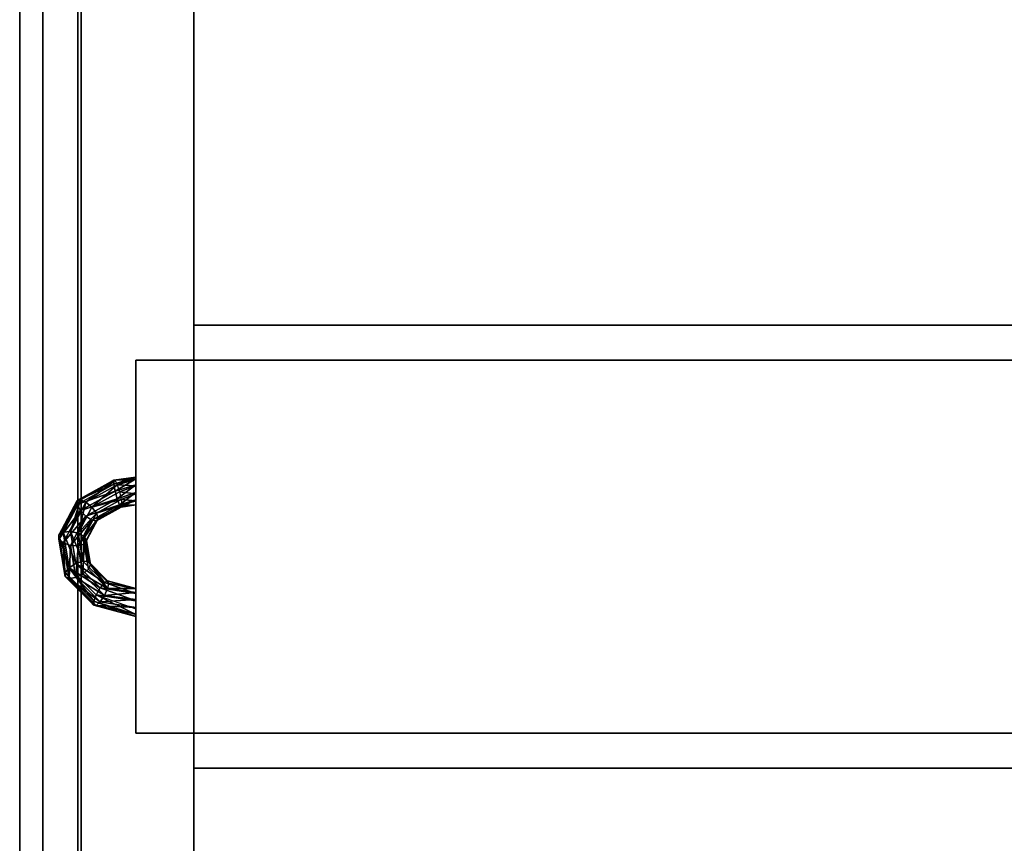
# Model space of a CAD drawing. Extents: x 0 to 49.5, y -34 to 31.
# Tile 7 of 35: x 0 to 8.5, y 7.7 to 14.8. Entities that reach past the tile are written whole.
import ezdxf

# ---------------------------------------------------------------- set-up
doc = ezdxf.new("R2010")
doc.units = 0

# ---------------------------------------------------------------- blocks, each defined once
blk = doc.blocks.new('e6fba2d8-52fa-44f2-9404-a1dd15a20d1a')
at = {"color": 251, "true_color": 0x5b5b5b, "transparency": 33554687}
mesh = blk.add_polyface(dxfattribs=at)
corners = [(0, 0.5), (0.5, 0.5), (0.5, 31), (0, 31), (0, 0.5, 0.5), (0.5, 0.5, 0.5), (0.5, 31, 0.5), (0, 31, 0.5)]
mesh.append_faces([[corners[k] for k in face] for face in [(0, 1, 2, 3), (4, 5, 6, 7), (0, 1, 5, 4), (1, 2, 6, 5), (2, 3, 7, 6), (3, 0, 4, 7)]], dxfattribs={"color": 251})
mesh = blk.add_polyface(dxfattribs=at)
corners = [(0, 0.5, 55.5), (0.5, 0.5, 55.5), (0.5, 31, 55.5), (0, 31, 55.5), (0, 0.5, 56), (0.5, 0.5, 56), (0.5, 31, 56), (0, 31, 56)]
mesh.append_faces([[corners[k] for k in face] for face in [(0, 1, 2, 3), (4, 5, 6, 7), (0, 1, 5, 4), (1, 2, 6, 5), (2, 3, 7, 6), (3, 0, 4, 7)]], dxfattribs={"color": 251})
blk = doc.blocks.new('Box-c1a408b1-9bfd-47b8-ba11-728a2379d740')
at = {"color": 252, "true_color": 0x969696, "transparency": 33554687}
mesh = blk.add_polyface(dxfattribs=at)
corners = [(0, 0), (42.96, 0), (42.96, 18.6), (0, 18.6), (0, 0, 0.03), (42.96, 0, 0.03), (42.96, 18.6, 0.03), (0, 18.6, 0.03)]
mesh.append_faces([[corners[k] for k in face] for face in [(0, 1, 2, 3), (4, 5, 6, 7), (0, 1, 5, 4), (1, 2, 6, 5), (2, 3, 7, 6), (3, 0, 4, 7)]], dxfattribs={"color": 252})
blk = doc.blocks.new('Box-3e61ea67-1cce-4970-b9a8-b9cbf33a5729')
at = {"color": 252, "true_color": 0x969696, "transparency": 33554687}
mesh = blk.add_polyface(dxfattribs=at)
corners = [(0, 0), (0.03, 0), (0.03, 18.6), (0, 18.6), (0, 0, 1.6), (0.03, 0, 1.6), (0.03, 18.6, 1.6), (0, 18.6, 1.6)]
mesh.append_faces([[corners[k] for k in face] for face in [(0, 1, 2, 3), (4, 5, 6, 7), (0, 1, 5, 4), (1, 2, 6, 5), (2, 3, 7, 6), (3, 0, 4, 7)]], dxfattribs={"color": 252})
blk = doc.blocks.new('5db12154-5340-411c-8c93-5c2d76fa9900')
at = {"transparency": 33554687}
for name in ['Box-c1a408b1-9bfd-47b8-ba11-728a2379d740', 'Box-3e61ea67-1cce-4970-b9a8-b9cbf33a5729']:
    blk.add_blockref(name, (0, 0), dxfattribs=at)
blk = doc.blocks.new('64224d41-0c8c-4beb-8e7a-5a4b9bf565a2')
at = {"color": 0, "transparency": 33554687}
mesh = blk.add_polyface(dxfattribs=at)
corners = [(0, 0), (1, 0), (1, 1), (0, 1), (0, 0, 1), (1, 0, 1), (1, 1, 1), (0, 1, 1)]
mesh.append_faces([[corners[k] for k in face] for face in [(0, 1, 2, 3), (4, 5, 6, 7), (0, 1, 5, 4), (1, 2, 6, 5), (2, 3, 7, 6), (3, 0, 4, 7)]], dxfattribs={"color": 0})
blk = doc.blocks.new('971a5e13-8731-4e60-9711-412e5be5aa55')
at = {"color": 253, "true_color": 0xa0a0a0, "transparency": 33554687}
mesh = blk.add_polyface(dxfattribs=at)
corners = [(0, 0), (42.96, 0), (42.96, 30), (0, 30), (0, 0, 0.2), (42.96, 0, 0.2), (42.96, 30, 0.2), (0, 30, 0.2)]
mesh.append_faces([[corners[k] for k in face] for face in [(0, 1, 2, 3), (4, 5, 6, 7), (0, 1, 5, 4), (1, 2, 6, 5), (2, 3, 7, 6), (3, 0, 4, 7)]], dxfattribs={"color": 253})
blk = doc.blocks.new('9303292d-057a-4ccf-9ade-6193f3aab9ad')
at = {"color": 253, "true_color": 0xa0a0a0, "transparency": 33554687}
mesh = blk.add_polyface(dxfattribs=at)
corners = [(0, 0), (0.2, 0), (0.2, 30), (0, 30), (0, 0, 55), (0.2, 0, 55), (0.2, 30, 55), (0, 30, 55)]
mesh.append_faces([[corners[k] for k in face] for face in [(0, 1, 2, 3), (4, 5, 6, 7), (0, 1, 5, 4), (1, 2, 6, 5), (2, 3, 7, 6), (3, 0, 4, 7)]], dxfattribs={"color": 253})
blk = doc.blocks.new('Box-97e727cf-9c08-412c-8878-29cf015ea7c3')
at = {"color": 253, "true_color": 0xa0a0a0, "transparency": 33554687}
mesh = blk.add_polyface(dxfattribs=at)
corners = [(0.5, 0.5, 55.8), (8.7, 0.5, 55.8), (8.7, 30.5, 55.8), (0.5, 30.5, 55.8), (0.5, 0.5, 56), (8.7, 0.5, 56), (8.7, 30.5, 56), (0.5, 30.5, 56)]
mesh.append_faces([[corners[k] for k in face] for face in [(0, 1, 2, 3), (4, 5, 6, 7), (0, 1, 5, 4), (1, 2, 6, 5), (2, 3, 7, 6), (3, 0, 4, 7)]], dxfattribs={"color": 253})
blk = doc.blocks.new('01bc2b18-04c2-4188-8682-baf913618988')
at = {"linetype": 'Continuous', "transparency": 33554687}
blk.add_blockref('Box-97e727cf-9c08-412c-8878-29cf015ea7c3', (0, 0), dxfattribs=at)
blk = doc.blocks.new('c6d05987-4603-4b17-8614-f201b44b4f15')
at = {"transparency": 33554687}
for name, p in [('e6fba2d8-52fa-44f2-9404-a1dd15a20d1a', (0, 0)), ('9303292d-057a-4ccf-9ade-6193f3aab9ad', (0, 0.5, 0.5)), ('971a5e13-8731-4e60-9711-412e5be5aa55', (0.5, 0.5)), ('01bc2b18-04c2-4188-8682-baf913618988', (0, 0)), ('5db12154-5340-411c-8c93-5c2d76fa9900', (0.5, 1.9, 4.8))]:
    blk.add_blockref(name, p, dxfattribs=at)
at = {"color": 251, "true_color": 0x5b5b5b, "transparency": 33554687, "xscale": 1.5, "yscale": 31, "zscale": 3.5}
blk.add_blockref('64224d41-0c8c-4beb-8e7a-5a4b9bf565a2', (0, 0, -3.5), dxfattribs=at)
blk = doc.blocks.new('2f46195e-a825-4bfe-a98e-c9be7ffcd598')
at = {"color": 251, "true_color": 0x5b5b5b, "transparency": 33554687}
mesh = blk.add_polyface(dxfattribs=at)
corners = [(0, 0), (3.21, 0), (3.21, 40.96), (0, 40.96), (0, 0, 24.19), (3.21, 0, 24.19), (3.21, 40.96, 24.19), (0, 40.96, 24.19)]
mesh.append_faces([[corners[k] for k in face] for face in [(0, 1, 2, 3), (4, 5, 6, 7), (0, 1, 5, 4), (1, 2, 6, 5), (2, 3, 7, 6), (3, 0, 4, 7)]], dxfattribs={"color": 251})
blk = doc.blocks.new('362bf44d-1572-4324-8de9-c1f845d8d41f')
at = {"color": 30, "true_color": 0xff7f00, "transparency": 33554687}
mesh = blk.add_polyface(dxfattribs=at)
corners = [(0, 0), (0.3, 0), (0.3, 39.96), (0, 39.96), (0, 0, 0.7997), (0.3, 0, 0.7997), (0.3, 39.96, 0.7997), (0, 39.96, 0.7997)]
mesh.append_faces([[corners[k] for k in face] for face in [(0, 1, 2, 3), (4, 5, 6, 7), (0, 1, 5, 4), (1, 2, 6, 5), (2, 3, 7, 6), (3, 0, 4, 7)]], dxfattribs={"color": 30})
blk = doc.blocks.new('2c2a5e3d-2cb9-42c1-b5ca-e0d3c31c66d7')
at = {"color": 36, "transparency": 33554687}
mesh = blk.add_polyface(dxfattribs=at)
corners = [(-1.718, 4.054, -0.728), (-3.362, 2.41, -1.677), (-3.374, 2.276, -1.239), (-1.821, 3.829, -0.343)]
mesh.append_faces([[corners[k] for k in face] for face in [(3, 0, 2, 3)]], dxfattribs={"vtx1": -1, "color": 36})
mesh.append_faces([[corners[k] for k in face] for face in [(0, 1, 2, 0)]], dxfattribs={"vtx2": -1, "color": 36})
mesh = blk.add_polyface(dxfattribs=at)
corners = [(-1.489, 4.054, -1.124), (-3.133, 2.41, -2.073), (-3.362, 2.41, -1.677), (-1.718, 4.054, -0.728)]
mesh.append_faces([[corners[k] for k in face] for face in [(3, 0, 2, 3)]], dxfattribs={"vtx1": -1, "color": 36})
mesh.append_faces([[corners[k] for k in face] for face in [(0, 1, 2, 0)]], dxfattribs={"vtx2": -1, "color": 36})
mesh = blk.add_polyface(dxfattribs=at)
corners = [(-1.208, 3.829, -1.406), (-2.76, 2.276, -2.302), (-3.133, 2.41, -2.073), (-1.489, 4.054, -1.124)]
mesh.append_faces([[corners[k] for k in face] for face in [(3, 0, 2, 3)]], dxfattribs={"vtx1": -1, "color": 36})
mesh.append_faces([[corners[k] for k in face] for face in [(0, 1, 2, 0)]], dxfattribs={"vtx2": -1, "color": 36})
mesh = blk.add_polyface(dxfattribs=at)
corners = [(-1.718, 4.054, -0.728), (-1.821, 3.829, -0.343), (0.212, 4.167, 0.831), (0.435, 4.412, 0.515)]
mesh.append_faces([[corners[k] for k in face] for face in [(3, 0, 2, 3)]], dxfattribs={"vtx1": -1, "color": 36})
mesh.append_faces([[corners[k] for k in face] for face in [(0, 1, 2, 0)]], dxfattribs={"vtx2": -1, "color": 36})
mesh = blk.add_polyface(dxfattribs=at)
corners = [(-1.821, 3.829, -0.343), (-1.767, 3.451, -0.092), (0.066, 3.755, 0.966), (0.212, 4.167, 0.831)]
mesh.append_faces([[corners[k] for k in face] for face in [(3, 0, 2, 3)]], dxfattribs={"vtx1": -1, "color": 36})
mesh.append_faces([[corners[k] for k in face] for face in [(0, 1, 2, 0)]], dxfattribs={"vtx2": -1, "color": 36})
mesh = blk.add_polyface(dxfattribs=at)
corners = [(-1.489, 4.054, -1.124), (-1.718, 4.054, -0.728), (0.435, 4.412, 0.515), (0.664, 4.412, 0.119)]
mesh.append_faces([[corners[k] for k in face] for face in [(3, 0, 2, 3)]], dxfattribs={"vtx1": -1, "color": 36})
mesh.append_faces([[corners[k] for k in face] for face in [(0, 1, 2, 0)]], dxfattribs={"vtx2": -1, "color": 36})
mesh = blk.add_polyface(dxfattribs=at)
corners = [(-1.208, 3.829, -1.406), (-1.489, 4.054, -1.124), (0.664, 4.412, 0.119), (0.826, 4.167, -0.232)]
mesh.append_faces([[corners[k] for k in face] for face in [(3, 0, 2, 3)]], dxfattribs={"vtx1": -1, "color": 36})
mesh.append_faces([[corners[k] for k in face] for face in [(0, 1, 2, 0)]], dxfattribs={"vtx2": -1, "color": 36})
mesh = blk.add_polyface(dxfattribs=at)
corners = [(-0.963, 3.451, -1.484), (-1.208, 3.829, -1.406), (0.826, 4.167, -0.232), (0.87, 3.755, -0.426)]
mesh.append_faces([[corners[k] for k in face] for face in [(3, 0, 2, 3)]], dxfattribs={"vtx1": -1, "color": 36})
mesh.append_faces([[corners[k] for k in face] for face in [(0, 1, 2, 0)]], dxfattribs={"vtx2": -1, "color": 36})
mesh = blk.add_polyface(dxfattribs=at)
corners = [(0.212, 4.167, 0.831), (0.066, 3.755, 0.966), (1.749, 2.867, 1.938), (2.081, 3.182, 1.91)]
mesh.append_faces([[corners[k] for k in face] for face in [(3, 0, 2, 3)]], dxfattribs={"vtx1": -1, "color": 36})
mesh.append_faces([[corners[k] for k in face] for face in [(0, 1, 2, 0)]], dxfattribs={"vtx2": -1, "color": 36})
mesh = blk.add_polyface(dxfattribs=at)
corners = [(0.435, 4.412, 0.515), (0.212, 4.167, 0.831), (2.081, 3.182, 1.91), (2.413, 3.369, 1.658)]
mesh.append_faces([[corners[k] for k in face] for face in [(3, 0, 2, 3)]], dxfattribs={"vtx1": -1, "color": 36})
mesh.append_faces([[corners[k] for k in face] for face in [(0, 1, 2, 0)]], dxfattribs={"vtx2": -1, "color": 36})
mesh = blk.add_polyface(dxfattribs=at)
corners = [(0.664, 4.412, 0.119), (0.435, 4.412, 0.515), (2.413, 3.369, 1.658), (2.642, 3.369, 1.261)]
mesh.append_faces([[corners[k] for k in face] for face in [(3, 0, 2, 3)]], dxfattribs={"vtx1": -1, "color": 36})
mesh.append_faces([[corners[k] for k in face] for face in [(0, 1, 2, 0)]], dxfattribs={"vtx2": -1, "color": 36})
mesh = blk.add_polyface(dxfattribs=at)
corners = [(0.826, 4.167, -0.232), (0.664, 4.412, 0.119), (2.642, 3.369, 1.261), (2.694, 3.182, 0.847)]
mesh.append_faces([[corners[k] for k in face] for face in [(3, 0, 2, 3)]], dxfattribs={"vtx1": -1, "color": 36})
mesh.append_faces([[corners[k] for k in face] for face in [(0, 1, 2, 0)]], dxfattribs={"vtx2": -1, "color": 36})
mesh = blk.add_polyface(dxfattribs=at)
corners = [(0.87, 3.755, -0.426), (0.826, 4.167, -0.232), (2.694, 3.182, 0.847), (2.553, 2.867, 0.546)]
mesh.append_faces([[corners[k] for k in face] for face in [(3, 0, 2, 3)]], dxfattribs={"vtx1": -1, "color": 36})
mesh.append_faces([[corners[k] for k in face] for face in [(0, 1, 2, 0)]], dxfattribs={"vtx2": -1, "color": 36})
mesh = blk.add_polyface(dxfattribs=at)
corners = [(-1.821, 3.829, -0.343), (-3.374, 2.276, -1.239), (-3.166, 2.051, -0.899), (-1.767, 3.451, -0.092)]
mesh.append_faces([[corners[k] for k in face] for face in [(3, 0, 2, 3)]], dxfattribs={"vtx1": -1, "color": 36})
mesh.append_faces([[corners[k] for k in face] for face in [(0, 1, 2, 0)]], dxfattribs={"vtx2": -1, "color": 36})
mesh = blk.add_polyface(dxfattribs=at)
corners = [(-1.767, 3.451, -0.092), (-3.166, 2.051, -0.899), (-2.803, 1.806, -0.765), (-1.571, 3.039, -0.054)]
mesh.append_faces([[corners[k] for k in face] for face in [(3, 0, 2, 3)]], dxfattribs={"vtx1": -1, "color": 36})
mesh.append_faces([[corners[k] for k in face] for face in [(0, 1, 2, 0)]], dxfattribs={"vtx2": -1, "color": 36})
mesh = blk.add_polyface(dxfattribs=at)
corners = [(-1.208, 3.829, -1.406), (-0.963, 3.451, -1.484), (-2.362, 2.051, -2.292), (-2.76, 2.276, -2.302)]
mesh.append_faces([[corners[k] for k in face] for face in [(3, 0, 2, 3)]], dxfattribs={"vtx1": -1, "color": 36})
mesh.append_faces([[corners[k] for k in face] for face in [(0, 1, 2, 0)]], dxfattribs={"vtx2": -1, "color": 36})
mesh = blk.add_polyface(dxfattribs=at)
corners = [(-0.963, 3.451, -1.484), (-0.832, 3.039, -1.334), (-2.064, 1.806, -2.045), (-2.362, 2.051, -2.292)]
mesh.append_faces([[corners[k] for k in face] for face in [(3, 0, 2, 3)]], dxfattribs={"vtx1": -1, "color": 36})
mesh.append_faces([[corners[k] for k in face] for face in [(0, 1, 2, 0)]], dxfattribs={"vtx2": -1, "color": 36})
mesh = blk.add_polyface(dxfattribs=at)
corners = [(-1.767, 3.451, -0.092), (-1.571, 3.039, -0.054), (0.042, 3.307, 0.878), (0.066, 3.755, 0.966)]
mesh.append_faces([[corners[k] for k in face] for face in [(3, 0, 2, 3)]], dxfattribs={"vtx1": -1, "color": 36})
mesh.append_faces([[corners[k] for k in face] for face in [(0, 1, 2, 0)]], dxfattribs={"vtx2": -1, "color": 36})
mesh = blk.add_polyface(dxfattribs=at)
corners = [(-0.832, 3.039, -1.334), (-0.963, 3.451, -1.484), (0.87, 3.755, -0.426), (0.781, 3.307, -0.402)]
mesh.append_faces([[corners[k] for k in face] for face in [(3, 0, 2, 3)]], dxfattribs={"vtx1": -1, "color": 36})
mesh.append_faces([[corners[k] for k in face] for face in [(0, 1, 2, 0)]], dxfattribs={"vtx2": -1, "color": 36})
mesh = blk.add_polyface(dxfattribs=at)
corners = [(0.066, 3.755, 0.966), (0.042, 3.307, 0.878), (1.525, 2.525, 1.734), (1.749, 2.867, 1.938)]
mesh.append_faces([[corners[k] for k in face] for face in [(3, 0, 2, 3)]], dxfattribs={"vtx1": -1, "color": 36})
mesh.append_faces([[corners[k] for k in face] for face in [(0, 1, 2, 0)]], dxfattribs={"vtx2": -1, "color": 36})
mesh = blk.add_polyface(dxfattribs=at)
corners = [(0.781, 3.307, -0.402), (0.87, 3.755, -0.426), (2.553, 2.867, 0.546), (2.264, 2.525, 0.454)]
mesh.append_faces([[corners[k] for k in face] for face in [(3, 0, 2, 3)]], dxfattribs={"vtx1": -1, "color": 36})
mesh.append_faces([[corners[k] for k in face] for face in [(0, 1, 2, 0)]], dxfattribs={"vtx2": -1, "color": 36})
mesh = blk.add_polyface(dxfattribs=at)
corners = [(-1.571, 3.039, -0.054), (-2.803, 1.806, -0.765), (-2.401, 1.619, -0.879), (-1.297, 2.724, -0.242)]
mesh.append_faces([[corners[k] for k in face] for face in [(3, 0, 2, 3)]], dxfattribs={"vtx1": -1, "color": 36})
mesh.append_faces([[corners[k] for k in face] for face in [(0, 1, 2, 0)]], dxfattribs={"vtx2": -1, "color": 36})
mesh = blk.add_polyface(dxfattribs=at)
corners = [(-0.858, 2.724, -1.002), (-1.962, 1.619, -1.64), (-2.064, 1.806, -2.045), (-0.832, 3.039, -1.334)]
mesh.append_faces([[corners[k] for k in face] for face in [(3, 0, 2, 3)]], dxfattribs={"vtx1": -1, "color": 36})
mesh.append_faces([[corners[k] for k in face] for face in [(0, 1, 2, 0)]], dxfattribs={"vtx2": -1, "color": 36})
mesh = blk.add_polyface(dxfattribs=at)
corners = [(-1.571, 3.039, -0.054), (-1.297, 2.724, -0.242), (0.15, 2.964, 0.593), (0.042, 3.307, 0.878)]
mesh.append_faces([[corners[k] for k in face] for face in [(3, 0, 2, 3)]], dxfattribs={"vtx1": -1, "color": 36})
mesh.append_faces([[corners[k] for k in face] for face in [(0, 1, 2, 0)]], dxfattribs={"vtx2": -1, "color": 36})
mesh = blk.add_polyface(dxfattribs=at)
corners = [(0.15, 2.964, 0.593), (-1.297, 2.724, -0.242), (-1.031, 2.607, -0.595), (0.353, 2.837, 0.204)]
mesh.append_faces([[corners[k] for k in face] for face in [(3, 0, 2, 3)]], dxfattribs={"vtx1": -1, "color": 36})
mesh.append_faces([[corners[k] for k in face] for face in [(0, 1, 2, 0)]], dxfattribs={"vtx2": -1, "color": 36})
mesh = blk.add_polyface(dxfattribs=at)
corners = [(0.353, 2.837, 0.204), (-1.031, 2.607, -0.595), (-0.858, 2.724, -1.002), (0.589, 2.964, -0.167)]
mesh.append_faces([[corners[k] for k in face] for face in [(3, 0, 2, 3)]], dxfattribs={"vtx1": -1, "color": 36})
mesh.append_faces([[corners[k] for k in face] for face in [(0, 1, 2, 0)]], dxfattribs={"vtx2": -1, "color": 36})
mesh = blk.add_polyface(dxfattribs=at)
corners = [(0.589, 2.964, -0.167), (-0.858, 2.724, -1.002), (-0.832, 3.039, -1.334), (0.781, 3.307, -0.402)]
mesh.append_faces([[corners[k] for k in face] for face in [(3, 0, 2, 3)]], dxfattribs={"vtx1": -1, "color": 36})
mesh.append_faces([[corners[k] for k in face] for face in [(0, 1, 2, 0)]], dxfattribs={"vtx2": -1, "color": 36})
mesh = blk.add_polyface(dxfattribs=at)
corners = [(0.042, 3.307, 0.878), (0.15, 2.964, 0.593), (1.479, 2.263, 1.361), (1.525, 2.525, 1.734)]
mesh.append_faces([[corners[k] for k in face] for face in [(3, 0, 2, 3)]], dxfattribs={"vtx1": -1, "color": 36})
mesh.append_faces([[corners[k] for k in face] for face in [(0, 1, 2, 0)]], dxfattribs={"vtx2": -1, "color": 36})
mesh = blk.add_polyface(dxfattribs=at)
corners = [(1.479, 2.263, 1.361), (0.15, 2.964, 0.593), (0.353, 2.837, 0.204), (1.625, 2.166, 0.938)]
mesh.append_faces([[corners[k] for k in face] for face in [(3, 0, 2, 3)]], dxfattribs={"vtx1": -1, "color": 36})
mesh.append_faces([[corners[k] for k in face] for face in [(0, 1, 2, 0)]], dxfattribs={"vtx2": -1, "color": 36})
mesh = blk.add_polyface(dxfattribs=at)
corners = [(1.625, 2.166, 0.938), (0.353, 2.837, 0.204), (0.589, 2.964, -0.167), (1.918, 2.263, 0.6)]
mesh.append_faces([[corners[k] for k in face] for face in [(3, 0, 2, 3)]], dxfattribs={"vtx1": -1, "color": 36})
mesh.append_faces([[corners[k] for k in face] for face in [(0, 1, 2, 0)]], dxfattribs={"vtx2": -1, "color": 36})
mesh = blk.add_polyface(dxfattribs=at)
corners = [(1.918, 2.263, 0.6), (0.589, 2.964, -0.167), (0.781, 3.307, -0.402), (2.264, 2.525, 0.454)]
mesh.append_faces([[corners[k] for k in face] for face in [(3, 0, 2, 3)]], dxfattribs={"vtx1": -1, "color": 36})
mesh.append_faces([[corners[k] for k in face] for face in [(0, 1, 2, 0)]], dxfattribs={"vtx2": -1, "color": 36})
mesh = blk.add_polyface(dxfattribs=at)
corners = [(1.749, 2.867, 1.938), (1.525, 2.525, 1.734), (2.406, 0.941, 2.242), (2.75, 1.069, 2.516)]
mesh.append_faces([[corners[k] for k in face] for face in [(3, 0, 2, 3)]], dxfattribs={"vtx1": -1, "color": 36})
mesh.append_faces([[corners[k] for k in face] for face in [(0, 1, 2, 0)]], dxfattribs={"vtx2": -1, "color": 36})
mesh = blk.add_polyface(dxfattribs=at)
corners = [(2.081, 3.182, 1.91), (1.749, 2.867, 1.938), (2.75, 1.069, 2.516), (3.191, 1.186, 2.551)]
mesh.append_faces([[corners[k] for k in face] for face in [(3, 0, 2, 3)]], dxfattribs={"vtx1": -1, "color": 36})
mesh.append_faces([[corners[k] for k in face] for face in [(0, 1, 2, 0)]], dxfattribs={"vtx2": -1, "color": 36})
mesh = blk.add_polyface(dxfattribs=at)
corners = [(2.413, 3.369, 1.658), (2.081, 3.182, 1.91), (3.191, 1.186, 2.551), (3.589, 1.256, 2.337)]
mesh.append_faces([[corners[k] for k in face] for face in [(3, 0, 2, 3)]], dxfattribs={"vtx1": -1, "color": 36})
mesh.append_faces([[corners[k] for k in face] for face in [(0, 1, 2, 0)]], dxfattribs={"vtx2": -1, "color": 36})
mesh = blk.add_polyface(dxfattribs=at)
corners = [(2.264, 2.525, 0.454), (2.553, 2.867, 0.546), (3.554, 1.069, 1.124), (3.145, 0.941, 0.963)]
mesh.append_faces([[corners[k] for k in face] for face in [(3, 0, 2, 3)]], dxfattribs={"vtx1": -1, "color": 36})
mesh.append_faces([[corners[k] for k in face] for face in [(0, 1, 2, 0)]], dxfattribs={"vtx2": -1, "color": 36})
mesh = blk.add_polyface(dxfattribs=at)
corners = [(2.642, 3.369, 1.261), (2.413, 3.369, 1.658), (3.589, 1.256, 2.337), (3.818, 1.256, 1.94)]
mesh.append_faces([[corners[k] for k in face] for face in [(3, 0, 2, 3)]], dxfattribs={"vtx1": -1, "color": 36})
mesh.append_faces([[corners[k] for k in face] for face in [(0, 1, 2, 0)]], dxfattribs={"vtx2": -1, "color": 36})
mesh = blk.add_polyface(dxfattribs=at)
corners = [(2.553, 2.867, 0.546), (2.694, 3.182, 0.847), (3.805, 1.186, 1.488), (3.554, 1.069, 1.124)]
mesh.append_faces([[corners[k] for k in face] for face in [(3, 0, 2, 3)]], dxfattribs={"vtx1": -1, "color": 36})
mesh.append_faces([[corners[k] for k in face] for face in [(0, 1, 2, 0)]], dxfattribs={"vtx2": -1, "color": 36})
mesh = blk.add_polyface(dxfattribs=at)
corners = [(2.694, 3.182, 0.847), (2.642, 3.369, 1.261), (3.818, 1.256, 1.94), (3.805, 1.186, 1.488)]
mesh.append_faces([[corners[k] for k in face] for face in [(3, 0, 2, 3)]], dxfattribs={"vtx1": -1, "color": 36})
mesh.append_faces([[corners[k] for k in face] for face in [(0, 1, 2, 0)]], dxfattribs={"vtx2": -1, "color": 36})
mesh = blk.add_polyface(dxfattribs=at)
corners = [(-3.133, 2.41, -2.073), (-3.889, 0, -2.245), (-3.997, 0, -1.8), (-3.362, 2.41, -1.677)]
mesh.append_faces([[corners[k] for k in face] for face in [(3, 0, 2, 3)]], dxfattribs={"vtx1": -1, "color": 36})
mesh.append_faces([[corners[k] for k in face] for face in [(0, 1, 2, 0)]], dxfattribs={"vtx2": -1, "color": 36})
mesh = blk.add_polyface(dxfattribs=at)
corners = [(-3.362, 2.41, -1.677), (-3.997, 0, -1.8), (-3.847, 0, -1.368), (-3.374, 2.276, -1.239)]
mesh.append_faces([[corners[k] for k in face] for face in [(3, 0, 2, 3)]], dxfattribs={"vtx1": -1, "color": 36})
mesh.append_faces([[corners[k] for k in face] for face in [(0, 1, 2, 0)]], dxfattribs={"vtx2": -1, "color": 36})
mesh = blk.add_polyface(dxfattribs=at)
corners = [(-2.76, 2.276, -2.302), (-3.557, 0, -2.561), (-3.889, 0, -2.245), (-3.133, 2.41, -2.073)]
mesh.append_faces([[corners[k] for k in face] for face in [(3, 0, 2, 3)]], dxfattribs={"vtx1": -1, "color": 36})
mesh.append_faces([[corners[k] for k in face] for face in [(0, 1, 2, 0)]], dxfattribs={"vtx2": -1, "color": 36})
mesh = blk.add_polyface(dxfattribs=at)
corners = [(-3.374, 2.276, -1.239), (-3.847, 0, -1.368), (-3.487, 0, -1.085), (-3.166, 2.051, -0.899)]
mesh.append_faces([[corners[k] for k in face] for face in [(3, 0, 2, 3)]], dxfattribs={"vtx1": -1, "color": 36})
mesh.append_faces([[corners[k] for k in face] for face in [(0, 1, 2, 0)]], dxfattribs={"vtx2": -1, "color": 36})
mesh = blk.add_polyface(dxfattribs=at)
corners = [(-2.76, 2.276, -2.302), (-3.557, 0, -2.561), (-3.108, 0, -2.648), (-2.362, 2.051, -2.292)]
mesh.append_faces([[corners[k] for k in face] for face in [(3, 0, 2, 3)]], dxfattribs={"vtx1": -1, "color": 36})
mesh.append_faces([[corners[k] for k in face] for face in [(0, 1, 2, 0)]], dxfattribs={"vtx2": -1, "color": 36})
mesh = blk.add_polyface(dxfattribs=at)
corners = [(-2.401, 1.619, -0.879), (-2.088, 1.549, -1.205), (-1.031, 2.607, -0.595), (-1.297, 2.724, -0.242)]
mesh.append_faces([[corners[k] for k in face] for face in [(3, 0, 2, 3)]], dxfattribs={"vtx1": -1, "color": 36})
mesh.append_faces([[corners[k] for k in face] for face in [(0, 1, 2, 0)]], dxfattribs={"vtx2": -1, "color": 36})
mesh = blk.add_polyface(dxfattribs=at)
corners = [(-1.031, 2.607, -0.595), (-2.088, 1.549, -1.205), (-1.962, 1.619, -1.64), (-0.858, 2.724, -1.002)]
mesh.append_faces([[corners[k] for k in face] for face in [(3, 0, 2, 3)]], dxfattribs={"vtx1": -1, "color": 36})
mesh.append_faces([[corners[k] for k in face] for face in [(0, 1, 2, 0)]], dxfattribs={"vtx2": -1, "color": 36})
mesh = blk.add_polyface(dxfattribs=at)
corners = [(1.525, 2.525, 1.734), (1.479, 2.263, 1.361), (2.269, 0.844, 1.817), (2.406, 0.941, 2.242)]
mesh.append_faces([[corners[k] for k in face] for face in [(3, 0, 2, 3)]], dxfattribs={"vtx1": -1, "color": 36})
mesh.append_faces([[corners[k] for k in face] for face in [(0, 1, 2, 0)]], dxfattribs={"vtx2": -1, "color": 36})
mesh = blk.add_polyface(dxfattribs=at)
corners = [(2.269, 0.844, 1.817), (1.479, 2.263, 1.361), (1.625, 2.166, 0.938), (2.381, 0.807, 1.375)]
mesh.append_faces([[corners[k] for k in face] for face in [(3, 0, 2, 3)]], dxfattribs={"vtx1": -1, "color": 36})
mesh.append_faces([[corners[k] for k in face] for face in [(0, 1, 2, 0)]], dxfattribs={"vtx2": -1, "color": 36})
mesh = blk.add_polyface(dxfattribs=at)
corners = [(2.381, 0.807, 1.375), (1.625, 2.166, 0.938), (1.918, 2.263, 0.6), (2.708, 0.844, 1.056)]
mesh.append_faces([[corners[k] for k in face] for face in [(3, 0, 2, 3)]], dxfattribs={"vtx1": -1, "color": 36})
mesh.append_faces([[corners[k] for k in face] for face in [(0, 1, 2, 0)]], dxfattribs={"vtx2": -1, "color": 36})
mesh = blk.add_polyface(dxfattribs=at)
corners = [(2.708, 0.844, 1.056), (1.918, 2.263, 0.6), (2.264, 2.525, 0.454), (3.145, 0.941, 0.963)]
mesh.append_faces([[corners[k] for k in face] for face in [(3, 0, 2, 3)]], dxfattribs={"vtx1": -1, "color": 36})
mesh.append_faces([[corners[k] for k in face] for face in [(0, 1, 2, 0)]], dxfattribs={"vtx2": -1, "color": 36})
mesh = blk.add_polyface(dxfattribs=at)
corners = [(-3.166, 2.051, -0.899), (-3.487, 0, -1.085), (-3.031, 0, -1.041), (-2.803, 1.806, -0.765)]
mesh.append_faces([[corners[k] for k in face] for face in [(3, 0, 2, 3)]], dxfattribs={"vtx1": -1, "color": 36})
mesh.append_faces([[corners[k] for k in face] for face in [(0, 1, 2, 0)]], dxfattribs={"vtx2": -1, "color": 36})
mesh = blk.add_polyface(dxfattribs=at)
corners = [(-2.362, 2.051, -2.292), (-3.108, 0, -2.648), (-2.683, 0, -2.477), (-2.064, 1.806, -2.045)]
mesh.append_faces([[corners[k] for k in face] for face in [(3, 0, 2, 3)]], dxfattribs={"vtx1": -1, "color": 36})
mesh.append_faces([[corners[k] for k in face] for face in [(0, 1, 2, 0)]], dxfattribs={"vtx2": -1, "color": 36})
mesh = blk.add_polyface(dxfattribs=at)
corners = [(-2.803, 1.806, -0.765), (-3.031, 0, -1.041), (-2.625, 0, -1.251), (-2.401, 1.619, -0.879)]
mesh.append_faces([[corners[k] for k in face] for face in [(3, 0, 2, 3)]], dxfattribs={"vtx1": -1, "color": 36})
mesh.append_faces([[corners[k] for k in face] for face in [(0, 1, 2, 0)]], dxfattribs={"vtx2": -1, "color": 36})
mesh = blk.add_polyface(dxfattribs=at)
corners = [(-2.064, 1.806, -2.045), (-2.683, 0, -2.477), (-2.418, 0, -2.105), (-1.962, 1.619, -1.64)]
mesh.append_faces([[corners[k] for k in face] for face in [(3, 0, 2, 3)]], dxfattribs={"vtx1": -1, "color": 36})
mesh.append_faces([[corners[k] for k in face] for face in [(0, 1, 2, 0)]], dxfattribs={"vtx2": -1, "color": 36})
mesh = blk.add_polyface(dxfattribs=at)
corners = [(-2.401, 1.619, -0.879), (-2.625, 0, -1.251), (-2.396, 0, -1.647), (-2.088, 1.549, -1.205)]
mesh.append_faces([[corners[k] for k in face] for face in [(3, 0, 2, 3)]], dxfattribs={"vtx1": -1, "color": 36})
mesh.append_faces([[corners[k] for k in face] for face in [(0, 1, 2, 0)]], dxfattribs={"vtx2": -1, "color": 36})
mesh = blk.add_polyface(dxfattribs=at)
corners = [(-1.962, 1.619, -1.64), (-2.418, 0, -2.105), (-2.396, 0, -1.647), (-2.088, 1.549, -1.205)]
mesh.append_faces([[corners[k] for k in face] for face in [(3, 0, 2, 3)]], dxfattribs={"vtx1": -1, "color": 36})
mesh.append_faces([[corners[k] for k in face] for face in [(0, 1, 2, 0)]], dxfattribs={"vtx2": -1, "color": 36})
mesh = blk.add_polyface(dxfattribs=at)
corners = [(2.75, 1.069, 2.516), (3.108, 0, 2.648), (3.557, 0, 2.561), (3.191, 1.186, 2.551)]
mesh.append_faces([[corners[k] for k in face] for face in [(3, 0, 2, 3)]], dxfattribs={"vtx1": -1, "color": 36})
mesh.append_faces([[corners[k] for k in face] for face in [(0, 1, 2, 0)]], dxfattribs={"vtx2": -1, "color": 36})
mesh = blk.add_polyface(dxfattribs=at)
corners = [(3.191, 1.186, 2.551), (3.557, 0, 2.561), (3.889, 0, 2.245), (3.589, 1.256, 2.337)]
mesh.append_faces([[corners[k] for k in face] for face in [(3, 0, 2, 3)]], dxfattribs={"vtx1": -1, "color": 36})
mesh.append_faces([[corners[k] for k in face] for face in [(0, 1, 2, 0)]], dxfattribs={"vtx2": -1, "color": 36})
mesh = blk.add_polyface(dxfattribs=at)
corners = [(3.554, 1.069, 1.124), (3.487, 0, 1.085), (3.847, 0, 1.368), (3.805, 1.186, 1.488)]
mesh.append_faces([[corners[k] for k in face] for face in [(3, 0, 2, 3)]], dxfattribs={"vtx1": -1, "color": 36})
mesh.append_faces([[corners[k] for k in face] for face in [(0, 1, 2, 0)]], dxfattribs={"vtx2": -1, "color": 36})
mesh = blk.add_polyface(dxfattribs=at)
corners = [(3.589, 1.256, 2.337), (3.889, 0, 2.245), (3.997, 0, 1.8), (3.818, 1.256, 1.94)]
mesh.append_faces([[corners[k] for k in face] for face in [(3, 0, 2, 3)]], dxfattribs={"vtx1": -1, "color": 36})
mesh.append_faces([[corners[k] for k in face] for face in [(0, 1, 2, 0)]], dxfattribs={"vtx2": -1, "color": 36})
mesh = blk.add_polyface(dxfattribs=at)
corners = [(3.818, 1.256, 1.94), (3.997, 0, 1.8), (3.847, 0, 1.368), (3.805, 1.186, 1.488)]
mesh.append_faces([[corners[k] for k in face] for face in [(3, 0, 2, 3)]], dxfattribs={"vtx1": -1, "color": 36})
mesh.append_faces([[corners[k] for k in face] for face in [(0, 1, 2, 0)]], dxfattribs={"vtx2": -1, "color": 36})
mesh = blk.add_polyface(dxfattribs=at)
corners = [(2.269, 0.844, 1.817), (2.418, 0, 2.105), (2.683, 0, 2.477), (2.406, 0.941, 2.242)]
mesh.append_faces([[corners[k] for k in face] for face in [(3, 0, 2, 3)]], dxfattribs={"vtx1": -1, "color": 36})
mesh.append_faces([[corners[k] for k in face] for face in [(0, 1, 2, 0)]], dxfattribs={"vtx2": -1, "color": 36})
mesh = blk.add_polyface(dxfattribs=at)
corners = [(2.269, 0.844, 1.817), (2.418, 0, 2.105), (2.396, 0, 1.647), (2.381, 0.807, 1.375)]
mesh.append_faces([[corners[k] for k in face] for face in [(3, 0, 2, 3)]], dxfattribs={"vtx1": -1, "color": 36})
mesh.append_faces([[corners[k] for k in face] for face in [(0, 1, 2, 0)]], dxfattribs={"vtx2": -1, "color": 36})
mesh = blk.add_polyface(dxfattribs=at)
corners = [(2.381, 0.807, 1.375), (2.396, 0, 1.647), (2.625, 0, 1.251), (2.708, 0.844, 1.056)]
mesh.append_faces([[corners[k] for k in face] for face in [(3, 0, 2, 3)]], dxfattribs={"vtx1": -1, "color": 36})
mesh.append_faces([[corners[k] for k in face] for face in [(0, 1, 2, 0)]], dxfattribs={"vtx2": -1, "color": 36})
mesh = blk.add_polyface(dxfattribs=at)
corners = [(2.406, 0.941, 2.242), (2.683, 0, 2.477), (3.108, 0, 2.648), (2.75, 1.069, 2.516)]
mesh.append_faces([[corners[k] for k in face] for face in [(3, 0, 2, 3)]], dxfattribs={"vtx1": -1, "color": 36})
mesh.append_faces([[corners[k] for k in face] for face in [(0, 1, 2, 0)]], dxfattribs={"vtx2": -1, "color": 36})
mesh = blk.add_polyface(dxfattribs=at)
corners = [(2.708, 0.844, 1.056), (2.625, 0, 1.251), (3.031, 0, 1.041), (3.145, 0.941, 0.963)]
mesh.append_faces([[corners[k] for k in face] for face in [(3, 0, 2, 3)]], dxfattribs={"vtx1": -1, "color": 36})
mesh.append_faces([[corners[k] for k in face] for face in [(0, 1, 2, 0)]], dxfattribs={"vtx2": -1, "color": 36})
mesh = blk.add_polyface(dxfattribs=at)
corners = [(3.145, 0.941, 0.963), (3.031, 0, 1.041), (3.487, 0, 1.085), (3.554, 1.069, 1.124)]
mesh.append_faces([[corners[k] for k in face] for face in [(3, 0, 2, 3)]], dxfattribs={"vtx1": -1, "color": 36})
mesh.append_faces([[corners[k] for k in face] for face in [(0, 1, 2, 0)]], dxfattribs={"vtx2": -1, "color": 36})
blk = doc.blocks.new('f08699d3-6b28-4d1f-8b60-e1b7a8da904a')
at = {"transparency": 33554687, "rotation": 270}
for name, p in [('362bf44d-1572-4324-8de9-c1f845d8d41f', (1.5, 3.51, 0.5)), ('362bf44d-1572-4324-8de9-c1f845d8d41f', (1.5, 3.51, 2.0993)), ('362bf44d-1572-4324-8de9-c1f845d8d41f', (1.5, 3.51, 3.6986)), ('362bf44d-1572-4324-8de9-c1f845d8d41f', (1.5, 3.51, 5.2979)), ('362bf44d-1572-4324-8de9-c1f845d8d41f', (1.5, 3.51, 6.8972)), ('362bf44d-1572-4324-8de9-c1f845d8d41f', (1.5, 3.51, 8.4966)), ('362bf44d-1572-4324-8de9-c1f845d8d41f', (1.5, 3.51, 10.0959)), ('362bf44d-1572-4324-8de9-c1f845d8d41f', (1.5, 3.51, 11.6952)), ('362bf44d-1572-4324-8de9-c1f845d8d41f', (1.5, 3.51, 13.2945)), ('362bf44d-1572-4324-8de9-c1f845d8d41f', (1.5, 3.51, 14.8938)), ('362bf44d-1572-4324-8de9-c1f845d8d41f', (1.5, 3.51, 16.4931)), ('362bf44d-1572-4324-8de9-c1f845d8d41f', (1.5, 3.51, 18.0924)), ('362bf44d-1572-4324-8de9-c1f845d8d41f', (1.5, 3.51, 19.6917)), ('362bf44d-1572-4324-8de9-c1f845d8d41f', (1.5, 3.51, 21.291)), ('362bf44d-1572-4324-8de9-c1f845d8d41f', (1.5, 3.51, 22.8903)), ('2f46195e-a825-4bfe-a98e-c9be7ffcd598', (1, 3.21)), ('362bf44d-1572-4324-8de9-c1f845d8d41f', (1.5, 0, 0.5)), ('362bf44d-1572-4324-8de9-c1f845d8d41f', (1.5, 0, 2.0993)), ('362bf44d-1572-4324-8de9-c1f845d8d41f', (1.5, 0, 3.6986)), ('362bf44d-1572-4324-8de9-c1f845d8d41f', (1.5, 0, 5.2979)), ('362bf44d-1572-4324-8de9-c1f845d8d41f', (1.5, 0, 6.8972)), ('362bf44d-1572-4324-8de9-c1f845d8d41f', (1.5, 0, 8.4966)), ('362bf44d-1572-4324-8de9-c1f845d8d41f', (1.5, 0, 10.0959)), ('362bf44d-1572-4324-8de9-c1f845d8d41f', (1.5, 0, 11.6952)), ('362bf44d-1572-4324-8de9-c1f845d8d41f', (1.5, 0, 13.2945)), ('362bf44d-1572-4324-8de9-c1f845d8d41f', (1.5, 0, 14.8938)), ('362bf44d-1572-4324-8de9-c1f845d8d41f', (1.5, 0, 16.4931)), ('362bf44d-1572-4324-8de9-c1f845d8d41f', (1.5, 0, 18.0924)), ('362bf44d-1572-4324-8de9-c1f845d8d41f', (1.5, 0, 19.6917)), ('362bf44d-1572-4324-8de9-c1f845d8d41f', (1.5, 0, 21.291)), ('362bf44d-1572-4324-8de9-c1f845d8d41f', (1.5, 0, 22.8903))]:
    blk.add_blockref(name, p, dxfattribs=at)
at = {"transparency": 33554687, "xscale": 0.15, "yscale": 0.15, "zscale": 0.15, "rotation": 450}
for p in [(1, 1.605, 1), (1, 1.605, 3.1082), (1, 1.605, 5.2164), (1, 1.605, 7.3245), (1, 1.605, 9.4327), (1, 1.605, 11.5409), (1, 1.605, 13.6491), (1, 1.605, 15.7573), (1, 1.605, 17.8655), (1, 1.605, 19.9736), (1, 1.605, 22.0818)]:
    blk.add_blockref('2c2a5e3d-2cb9-42c1-b5ca-e0d3c31c66d7', p, dxfattribs=at)

msp = doc.modelspace()

# ---------------------------------------------------------------- block references
at = {"transparency": 33554687}
for name, p in [('c6d05987-4603-4b17-8614-f201b44b4f15', (0, 0)), ('f08699d3-6b28-4d1f-8b60-e1b7a8da904a', (0, 8.61, 6.3))]:
    msp.add_blockref(name, p, dxfattribs=at)

doc.saveas('drawing.dxf')
